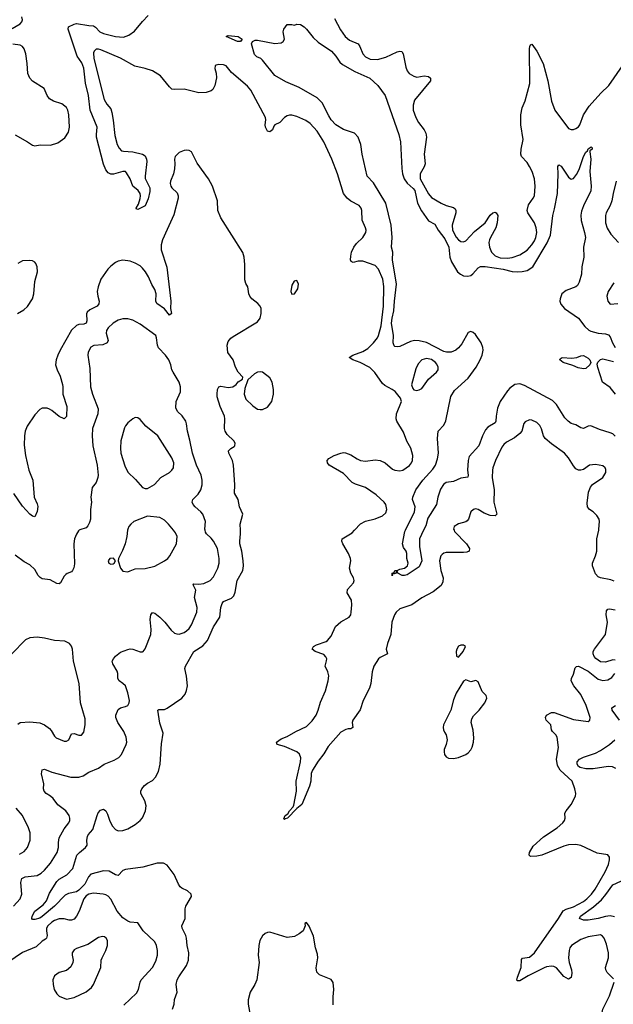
# Model space of a CAD drawing. Header units: inches. Extents: x 1550315 to 1685896, y 510706 to 640504.
# Tile 61 of 256: x 1593186 to 1598035, y 556130 to 564168. Entities that reach past the tile are written whole.
import ezdxf

# ---------------------------------------------------------------- set-up
doc = ezdxf.new("R2010")
doc.units = ezdxf.units.IN
doc.header["$MEASUREMENT"] = 0
doc.layers.add('B5595', color=7, linetype='Continuous')
doc.layers.add('B5596', color=7, linetype='Continuous')

msp = doc.modelspace()

# ---------------------------------------------------------------- linework, layer by layer
at = {"layer": 'B5595', "color": 5}
for points, elevation in [([(1593136, 556930), (1593191, 556990), (1593202.7, 557030), (1593195.5, 557124.5), (1593204.4, 557155.6), (1593230, 557171.2), (1593330, 557181.5), (1593361, 557199), (1593390, 557224.9), (1593438.2, 557281.8), (1593492.4, 557370), (1593503.9, 557410), (1593502.4, 557450), (1593509.8, 557490), (1593550, 557562.4), (1593587.6, 557610), (1593596.3, 557630), (1593595.4, 557650), (1593589.7, 557670), (1593563.6, 557710), (1593497.5, 557757.5), (1593459.7, 557810), (1593437.6, 557830), (1593403.6, 557850), (1593385.4, 557870), (1593381.5, 557890), (1593383.9, 557930), (1593365.1, 558010), (1593370, 558042.8), (1593390, 558050.3), (1593450, 558025.8), (1593604.2, 557984.2), (1593670, 557983.6), (1593705.1, 557994.9), (1593750, 558025.3), (1593830, 558057.4), (1593875.6, 558090), (1593958.4, 558121.6), (1593996, 558144), (1594019.3, 558170), (1594057.4, 558250), (1594060.4, 558270), (1594056.8, 558310), (1594037.7, 558357.7), (1593986.9, 558430), (1593971.2, 558470), (1593971.3, 558490), (1593990, 558537.1), (1594010, 558550.4), (1594050, 558560.4), (1594069.7, 558570.3), (1594081.6, 558590), (1594082.6, 558610), (1594070, 558673.2), (1594050, 558729.5), (1594030, 558749.7), (1593998, 558770), (1593988.3, 558788.3), (1593988, 558830), (1593981.3, 558850), (1593946, 558910), (1593942.7, 558930), (1593953.2, 558950), (1593970, 558970.7), (1594010, 559004), (1594070, 559027.3), (1594090, 559030.7), (1594110, 559027.7), (1594170, 559006.8), (1594190, 559006), (1594195.3, 559010), (1594210, 559031.3), (1594258.7, 559150), (1594260.7, 559190), (1594251.5, 559270), (1594258.4, 559310), (1594270, 559327.3), (1594290, 559322.4), (1594330, 559291.5), (1594370.7, 559250.7), (1594423.5, 559183.5), (1594450, 559160.9), (1594470, 559152.8), (1594490, 559151.3), (1594530, 559164.7), (1594550, 559178.5), (1594570, 559198.3), (1594590, 559228.8), (1594634.5, 559330), (1594635.6, 559370), (1594614.8, 559450), (1594625.1, 559510), (1594604.5, 559555.5), (1594610, 559561), (1594650, 559560.3), (1594690, 559566.2), (1594742.6, 559590), (1594770, 559618.9), (1594804.8, 559690), (1594814.4, 559730), (1594815.3, 559770), (1594802.4, 559850), (1594770, 559909.6), (1594750, 559934.7), (1594711.5, 559970), (1594703.5, 559983.5), (1594700.8, 560000)], 640), ([(1593673.1, 560000), (1593665.5, 559994.5), (1593650, 559969), (1593635.3, 559930), (1593627.6, 559890), (1593633.5, 559726.5), (1593628.3, 559691.7), (1593617.3, 559670), (1593610, 559661.2), (1593573.2, 559646.8), (1593562, 559638), (1593550, 559624), (1593521, 559570), (1593510, 559563.7), (1593490, 559564.5), (1593436, 559596), (1593370, 559604), (1593353, 559613), (1593336.9, 559630), (1593310, 559679.5), (1593270, 559717), (1593222.7, 559742.7), (1593150, 559797.2)], 640), ([(1594434.5, 556090), (1594447.3, 556130), (1594451.8, 556170), (1594472.3, 556230), (1594464.8, 556290), (1594473.5, 556330), (1594485, 556355), (1594550, 556445.5), (1594563.9, 556490), (1594568.5, 556550), (1594555.1, 556610), (1594549.7, 556670), (1594544, 556690), (1594512.8, 556750), (1594511.3, 556770), (1594537.7, 556830), (1594538, 556910), (1594542.4, 556930), (1594589.5, 557010), (1594586.6, 557030), (1594556.3, 557056.3), (1594510, 557078.4), (1594498.4, 557090), (1594484, 557110), (1594448.6, 557188.6), (1594390, 557266), (1594361, 557281), (1594310, 557283.1), (1594190.9, 557249.1), (1594049.4, 557230.6), (1594030, 557222), (1593990, 557181.3), (1593970, 557187.6), (1593917, 557217), (1593870, 557219.9), (1593768.7, 557191.3), (1593748.9, 557171.1), (1593718.4, 557110), (1593670, 557062.2), (1593650, 557048.6), (1593585.2, 557034.8), (1593559.2, 557020.8), (1593470, 556930.9), (1593370, 556847.2), (1593350, 556834), (1593310, 556821.2), (1593290, 556822), (1593285.2, 556830), (1593287.8, 556850), (1593309.8, 556890), (1593378, 556942), (1593406.4, 556973.6), (1593430, 557036.5), (1593490, 557131.4), (1593510, 557152.2), (1593572.4, 557187.6), (1593621.5, 557238.5), (1593653.7, 557346.3), (1593675.4, 557370), (1593724.8, 557410), (1593738.7, 557430), (1593735.3, 557470), (1593739.3, 557500.7), (1593745.9, 557514.1), (1593783.7, 557556.3), (1593819.8, 557670), (1593828.5, 557691.5), (1593846.1, 557713.9), (1593870, 557722.2), (1593890, 557708), (1593903.2, 557683.2), (1593923.5, 557623.5), (1593944.2, 557584.2), (1593970, 557555.8), (1593990, 557547.1), (1594030, 557547.5), (1594070, 557562.5), (1594130, 557597.8), (1594169.7, 557630), (1594190, 557652.7), (1594215.1, 557710), (1594219.7, 557750), (1594209.8, 557789.8), (1594175.1, 557850), (1594174.7, 557870), (1594183.5, 557890), (1594204.6, 557915.4), (1594230, 557936.1), (1594270, 557957.4), (1594296.2, 557983.8), (1594320.4, 558030), (1594334.3, 558090), (1594344.9, 558255.1), (1594357.5, 558342.5), (1594330, 558424), (1594315.1, 558530), (1594322.8, 558537.2), (1594370, 558537.5), (1594390, 558547.5), (1594511.3, 558630), (1594538.5, 558661.5), (1594549.8, 558690.2), (1594556.1, 558730), (1594549.8, 558809.8), (1594536.2, 558870), (1594542, 558890), (1594607.9, 559010), (1594682.8, 559057.2), (1594720, 559100), (1594769.8, 559210), (1594821.1, 559290), (1594828.5, 559370), (1594839.2, 559400.8), (1594850, 559417.1), (1594915.4, 559444.6), (1594934.9, 559465.1), (1594946.5, 559493.5), (1594962.6, 559590), (1595008.4, 559670), (1595014.8, 559710), (1595012.3, 559750), (1595000.9, 559830), (1594984.2, 559890), (1594983.1, 559910), (1594991.1, 559970), (1594989.5, 560000)], 620), ([(1594067.4, 560000), (1594061.3, 559950), (1594047, 559890), (1594026.1, 559833.9), (1593994, 559770), (1593990.8, 559750), (1594010.6, 559690.6), (1594030, 559666), (1594070, 559660.7), (1594090, 559667.3), (1594130, 559684.9), (1594210, 559686.7), (1594290, 559707), (1594370, 559750.4), (1594396.2, 559770), (1594411.6, 559790), (1594468, 559890), (1594472.8, 559950), (1594458.8, 559978.8), (1594442.2, 560000)], 660), ([(1596734.1, 560000), (1596737.3, 559990), (1596836.4, 559890), (1596860.5, 559850), (1596857.3, 559830), (1596838.3, 559821.7), (1596810, 559817.7), (1596670, 559818), (1596650, 559812.6), (1596637.2, 559802.8), (1596626.3, 559790), (1596614.7, 559750), (1596625.4, 559670), (1596645.5, 559610), (1596642.2, 559577.8), (1596628.9, 559550), (1596563.4, 559496.6), (1596471.8, 559448.2), (1596390, 559389.7), (1596290, 559357.7), (1596261.3, 559330), (1596248.4, 559310), (1596225, 559250), (1596216.5, 559150), (1596190, 559075.1), (1596180.5, 559030), (1596190.3, 558990), (1596130, 558960.7), (1596117.8, 558950), (1596080.2, 558890), (1596064.7, 558844.7), (1596053.9, 558750), (1596042.6, 558710), (1595991.2, 558610), (1595967.3, 558532.7), (1595907.7, 558450), (1595903.1, 558430), (1595906.8, 558390), (1595890, 558378), (1595870, 558379.6), (1595850, 558373), (1595810, 558350.9), (1595705, 558235), (1595670, 558175.3), (1595624.4, 558115.6), (1595577.6, 558042.4), (1595567.2, 558012.8), (1595563.3, 557950), (1595553.9, 557910), (1595490, 557759.6), (1595450, 557727), (1595372.7, 557650), (1595354.9, 557645.1), (1595350, 557639), (1595343.7, 557643.7), (1595355.1, 557670), (1595375.3, 557684.7), (1595389.7, 557710), (1595418.7, 557741.3), (1595424.7, 557755.3), (1595447.1, 557870), (1595444.1, 557950), (1595480.5, 558110), (1595482.7, 558142.7), (1595472.3, 558172.3), (1595449.8, 558189.9), (1595350, 558235.3), (1595289.2, 558250), (1595284.5, 558270), (1595321.8, 558298.2), (1595370, 558317), (1595442.6, 558357.4), (1595530, 558398), (1595576.5, 558443.5), (1595606.6, 558490), (1595623.7, 558530), (1595642.9, 558597.1), (1595683.4, 558690), (1595707.2, 558770), (1595710.6, 558810), (1595703.2, 558843.2), (1595681.5, 558890), (1595692.5, 558932.5), (1595693.7, 558950), (1595687.6, 558967.6), (1595670, 558984.7), (1595599, 559010), (1595574, 559030), (1595586, 559050), (1595610, 559063.8), (1595689.5, 559090.5), (1595700.1, 559099.9), (1595730, 559134.9), (1595766.3, 559213.7), (1595810, 559252.4), (1595876.3, 559290), (1595889.7, 559310), (1595894.2, 559330), (1595899.8, 559390), (1595896.4, 559430), (1595860.5, 559490), (1595865.1, 559514.9), (1595911.6, 559570), (1595917.6, 559590), (1595913.3, 559610), (1595891.5, 559650), (1595880.5, 559690), (1595889.7, 559750), (1595888.3, 559770), (1595872, 559810), (1595825.4, 559890), (1595817.6, 559910), (1595820.9, 559930), (1595901, 559979), (1595920.7, 560000)], 580), ([(1596485.3, 560000), (1596450.6, 559930), (1596452.3, 559867.7), (1596471.2, 559750), (1596450, 559702), (1596350, 559637), (1596330.3, 559629.7), (1596309.7, 559629.7), (1596274, 559650), (1596270, 559666), (1596262, 559658), (1596262, 559650), (1596244, 559644), (1596232, 559648), (1596232, 559632), (1596228, 559628), (1596229.4, 559650), (1596244, 559656), (1596249.7, 559670.3), (1596270, 559670.7), (1596290, 559683), (1596330, 559690.6), (1596354.5, 559710), (1596359.5, 559730), (1596349.5, 559770), (1596349.6, 559810), (1596342.9, 559830), (1596320, 559860), (1596312, 559890), (1596331.7, 559990), (1596336.8, 560000)], 560), ([(1598042.9, 559582.9), (1598014.9, 559594.9), (1597930, 559611.1), (1597910, 559620.5), (1597890, 559645.1), (1597865, 559710), (1597864.8, 559730), (1597889.9, 559790), (1597899, 559830), (1597899.9, 559930), (1597915.6, 560000)], 580), ([(1598050, 558939.5), (1598030, 558940.7), (1597970, 558922), (1597930, 558926), (1597893.1, 558953.1), (1597878.4, 558970), (1597869.6, 558990), (1597869.7, 559010), (1597880.5, 559030), (1597971.4, 559150), (1597988.3, 559250), (1597976.5, 559310), (1597979.1, 559340.9), (1597990, 559354.9), (1598002.6, 559357.4), (1598050.9, 559349.1)], 580), ([(1593170, 558417.3), (1593190, 558430.4), (1593270, 558437), (1593350, 558428.4), (1593390.3, 558410.3), (1593430, 558380.5), (1593444.4, 558364.4), (1593470, 558318.8), (1593485.1, 558305.1), (1593550, 558278.4), (1593570, 558278.4), (1593586.6, 558290), (1593610, 558339.1), (1593630, 558341.6), (1593670, 558328), (1593690, 558326.8), (1593710, 558352), (1593721.6, 558410), (1593721, 558461), (1593684.2, 558590), (1593671.1, 558750), (1593625.4, 558930), (1593617.4, 559030), (1593610, 559053.2), (1593594.1, 559074.2), (1593554.9, 559094.9), (1593470, 559099.7), (1593390, 559118.3), (1593330, 559125.7), (1593270, 559122), (1593235.2, 559104.7), (1593121.6, 558990)], 660), ([(1598036.3, 556336.3), (1597985.1, 556390), (1597974.2, 556410), (1597970.9, 556430), (1597994.5, 556510), (1597994.8, 556550), (1597979.5, 556619.5), (1597959.6, 556670), (1597946.7, 556686.7), (1597930, 556696.9), (1597830, 556679.7), (1597770, 556659.1), (1597693.7, 556610), (1597680.2, 556590), (1597673.6, 556570), (1597667.8, 556510), (1597673.8, 556470), (1597694, 556410), (1597696.2, 556383.8), (1597690, 556349.3), (1597670, 556334.5), (1597630, 556357.6), (1597570, 556426.6), (1597550, 556437.4), (1597530, 556441.3), (1597490, 556435.1), (1597470, 556426.2), (1597338.5, 556361.5), (1597270, 556320.5), (1597250, 556322), (1597247.8, 556327.8), (1597251.5, 556350), (1597282, 556430), (1597284.2, 556495.8), (1597294, 556506), (1597350, 556515.5), (1597390, 556550.1), (1597587.2, 556830), (1597626.1, 556893.9), (1597650, 556907), (1597710, 556924.2), (1597790, 556968.6), (1597819.4, 556990), (1597858, 557030), (1597886.6, 557070), (1597968.2, 557210), (1597995.6, 557270), (1598004.5, 557310), (1598002.7, 557330), (1597988.7, 557350), (1597904.2, 557364.2), (1597770, 557425.1), (1597730, 557433.6), (1597670, 557430.6), (1597630, 557421.6), (1597450, 557348.4), (1597410, 557338.7), (1597357.2, 557337.2), (1597347, 557347), (1597346.6, 557350), (1597349.7, 557370.3), (1597379.3, 557420.7), (1597463.9, 557496.1), (1597575.3, 557570), (1597621.4, 557610), (1597634.8, 557630), (1597640.5, 557650), (1597639.3, 557690), (1597649.4, 557710), (1597690, 557762), (1597726.6, 557830), (1597728.2, 557850), (1597720.5, 557890), (1597697.7, 557950), (1597601.8, 558041.8), (1597579.2, 558079.2), (1597570.5, 558130), (1597585.8, 558225.8), (1597575.1, 558310), (1597564.2, 558330), (1597537.5, 558357.5), (1597531, 558371), (1597524.5, 558410), (1597485.7, 558450), (1597480.9, 558470), (1597489.1, 558490), (1597529.2, 558510.8), (1597552.6, 558512.6), (1597710, 558456.1), (1597830, 558438.8), (1597844, 558450), (1597846, 558470), (1597814, 558570), (1597770, 558659.7), (1597711.1, 558730), (1597691.5, 558770), (1597692, 558790), (1597710, 558826), (1597724.2, 558875.8), (1597733.8, 558886.2), (1597750, 558890.5), (1597830.2, 558850.2), (1597910, 558784.9), (1597950, 558772.2), (1597990, 558778.7), (1598022.9, 558797.1), (1598048, 558830)], 580), ([(1598085, 558450), (1598026.3, 558530), (1598022, 558550), (1598051.8, 558568.2)], 560), ([(1598055.2, 558055.2), (1598027.7, 558067.7), (1597991.9, 558071.9), (1597870, 558051.9), (1597810, 558052.8), (1597763, 558063), (1597749.8, 558070), (1597738.7, 558090), (1597738.5, 558110), (1597757.6, 558130), (1597790, 558146.2), (1597890, 558180.2), (1597930, 558201.1), (1598004.4, 558250), (1598046.6, 558290)], 560), ([(1593184.2, 557355.8), (1593224, 557376), (1593251.1, 557410), (1593270.9, 557470), (1593270.9, 557530), (1593259.1, 557570), (1593208.3, 557670), (1593158, 557730)], 660), ([(1598044.2, 556844.2), (1598010, 556851.4), (1597970, 556846.6), (1597910, 556829.9), (1597830, 556815.2), (1597790, 556816.5), (1597758.7, 556830), (1597767.1, 556850), (1597874.1, 556925.9), (1597937.9, 556982.1), (1597974.7, 557025.3), (1598030, 557106.2), (1598130.6, 557150)], 560), ([(1594038, 556122), (1594139.8, 556220.2), (1594156.9, 556250), (1594169.8, 556310), (1594178.9, 556330), (1594269.8, 556430.1), (1594299.5, 556480.5), (1594311.6, 556530), (1594312.2, 556570), (1594305, 556610), (1594290, 556638.3), (1594195.8, 556730), (1594150, 556794.5), (1594090, 556801.2), (1594070, 556807.5), (1594030, 556836.5), (1593981.9, 556890), (1593930, 556987.6), (1593910, 557013.3), (1593890, 557024.7), (1593868.7, 557030), (1593790, 557036.9), (1593750, 557028), (1593730, 557015.4), (1593710, 556991.6), (1593671.5, 556890), (1593650, 556849.6), (1593630, 556824.2), (1593610, 556817.4), (1593590, 556817.4), (1593548.6, 556828.6), (1593510, 556827), (1593470, 556812.9), (1593450, 556800.2), (1593417.1, 556770), (1593406.1, 556750), (1593404.1, 556730), (1593410.2, 556690), (1593405.8, 556670), (1593398, 556662), (1593370, 556644.1), (1593320.9, 556599.1), (1593210, 556551.7), (1593090.2, 556470)], 640), ([(1595746.2, 556126.2), (1595746.3, 556190), (1595752.8, 556250), (1595747.8, 556307.8), (1595730, 556333.2), (1595635.3, 556370), (1595612.3, 556392.3), (1595606.8, 556426.8), (1595622.4, 556510), (1595619.7, 556539.7), (1595603, 556590), (1595585.7, 556685.7), (1595550, 556768), (1595530, 556798), (1595514, 556790), (1595518, 556770), (1595502.8, 556730), (1595470, 556703.7), (1595430, 556682.9), (1595370, 556675.6), (1595230, 556719.5), (1595210, 556716.2), (1595190, 556706.6), (1595170, 556689.3), (1595147, 556650), (1595139.5, 556610), (1595135.3, 556530), (1595141.1, 556470), (1595123.1, 556330), (1595107.2, 556290), (1595070, 556229.4), (1595052.8, 556167.2), (1595052.2, 556130), (1595075.6, 556010)], 620), ([(1598090, 555996.9), (1597979.3, 555999.3), (1597951.1, 556011.1), (1597943.3, 556023.3), (1597940.3, 556050), (1597949.8, 556090), (1598002.4, 556197.6), (1598041.5, 556310)], 580)]:
    msp.add_lwpolyline(points, dxfattribs=dict(at, elevation=elevation))
for points, elevation in [([(1593951.4, 559771.4), (1593924, 559770), (1593908.9, 559750), (1593914.8, 559730), (1593930, 559722.4), (1593950, 559725.5), (1593959, 559730), (1593969, 559750), (1593962, 559762)], 660), ([(1596810, 559062), (1596790, 559061.2), (1596770, 559052.7), (1596756, 559030), (1596751.3, 559010), (1596752.7, 558972.7), (1596770, 558964.7), (1596808.7, 559010), (1596828, 559050)], 620), ([(1596830, 558778), (1596810, 558768.7), (1596750, 558669), (1596730, 558615.3), (1596708.5, 558530), (1596647.7, 558410), (1596644, 558390), (1596647.3, 558370), (1596654.8, 558350), (1596670.6, 558330), (1596678.4, 558290), (1596670.3, 558250), (1596654.4, 558210), (1596652.4, 558190), (1596657.1, 558170), (1596670.3, 558150.3), (1596690, 558140.4), (1596730, 558137), (1596770, 558144.6), (1596830, 558169.1), (1596850, 558183.2), (1596870, 558206), (1596882.5, 558230), (1596893.7, 558270), (1596894.4, 558305.6), (1596890, 558368.7), (1596875.1, 558430), (1596879.8, 558460.3), (1596894, 558486), (1596938, 558530), (1596985.2, 558590), (1597001.2, 558630), (1596995.3, 558650), (1596962.9, 558682.9), (1596930, 558762), (1596912.3, 558772.3), (1596870, 558762.7)], 620), ([(1593863.6, 556683.6), (1593830, 556674.3), (1593743, 556617), (1593650, 556586.2), (1593630, 556575.4), (1593615.2, 556550), (1593614, 556530), (1593622.4, 556490), (1593620.5, 556470), (1593604.1, 556435.9), (1593570, 556406.6), (1593510, 556389.2), (1593470, 556362), (1593457.3, 556330), (1593459.1, 556290), (1593468.2, 556250), (1593490, 556214.8), (1593510, 556194.8), (1593570, 556170.8), (1593630, 556186), (1593730, 556230.4), (1593773.6, 556266.4), (1593789.7, 556290.3), (1593849.3, 556430), (1593853.2, 556490), (1593859.3, 556510), (1593890.9, 556569.1), (1593904.8, 556610), (1593902.6, 556650), (1593893.3, 556670), (1593879.8, 556679.7)], 660)]:
    msp.add_lwpolyline(points, close=True, dxfattribs=dict(at, elevation=elevation))
at = {"layer": 'B5596', "color": 5}
for points, elevation in [([(1593123.9, 564096.1), (1593190, 564134), (1593204.7, 564150), (1593210, 564166), (1593203.5, 564190)], 620), ([(1595920.7, 560000), (1595970, 560052.7), (1596010, 560074), (1596090, 560092.7), (1596150, 560117.6), (1596176.8, 560143.2), (1596184, 560170), (1596175.8, 560210), (1596164.2, 560230), (1596099.2, 560290), (1596010, 560349.8), (1595930, 560376.5), (1595903, 560390), (1595830, 560462), (1595714, 560530), (1595699.6, 560550), (1595698.4, 560570), (1595710, 560584.9), (1595754, 560610), (1595810, 560630.3), (1595830, 560634), (1595848.4, 560631.6), (1595890, 560615.9), (1595942, 560582), (1595970, 560569.3), (1596010, 560564.8), (1596090, 560575.5), (1596130.2, 560570.2), (1596171.2, 560551.2), (1596230, 560498), (1596250, 560489), (1596290, 560483.6), (1596316, 560490), (1596370, 560528.2), (1596387, 560550), (1596395.1, 560570), (1596396.9, 560610), (1596380.7, 560670), (1596348.3, 560728.3), (1596320.1, 560800.1), (1596267, 560890), (1596262, 560910), (1596263.7, 560950), (1596304, 561050), (1596298, 561078), (1596252, 561132), (1596229, 561150), (1596170, 561180.5), (1596150, 561197.6), (1596087.6, 561287.6), (1596047.2, 561327.2), (1595966.6, 561370), (1595906, 561390), (1595877, 561410), (1595906.3, 561430), (1595990, 561460.1), (1596030, 561483), (1596076.5, 561530), (1596108, 561570), (1596117.7, 561590), (1596139.6, 561670), (1596158.3, 561830), (1596160.7, 561990), (1596153, 562050), (1596117.7, 562130), (1596090, 562160.3), (1595990, 562195.3), (1595950, 562196.4), (1595910, 562185.6), (1595893.8, 562193.8), (1595888.5, 562208.5), (1595890, 562238), (1595897.6, 562270), (1595914.2, 562310), (1595938, 562342), (1595989.7, 562390), (1596013.6, 562430), (1596016.2, 562450), (1596011.8, 562470), (1595983, 562530), (1595981.6, 562610), (1595975.6, 562630), (1595959.5, 562650), (1595890, 562685.4), (1595861.1, 562710), (1595829.8, 562750), (1595783.1, 562910), (1595736.1, 563030), (1595671.5, 563170), (1595617.1, 563257.1), (1595559.9, 563319.9), (1595523.7, 563343.7), (1595450, 563376.9), (1595410, 563388.2), (1595390, 563388), (1595370, 563382.4), (1595350.2, 563369.8), (1595310, 563328.3), (1595271.5, 563308.5), (1595262, 563298), (1595250, 563269.6), (1595230, 563252.3), (1595210, 563257.2), (1595194.5, 563290), (1595192.3, 563310), (1595198, 563350), (1595194, 563370), (1595073, 563593), (1595046.2, 563626.2), (1594916.9, 563736.9), (1594872, 563790), (1594850, 563800.5), (1594810, 563803), (1594790, 563796.9), (1594782.4, 563790), (1594778.9, 563770), (1594791.1, 563731.1), (1594792.6, 563692.6), (1594780.4, 563630), (1594762.9, 563597.1), (1594750, 563586.8), (1594710, 563573), (1594650, 563569.6), (1594530, 563601.9), (1594450, 563597.4), (1594430, 563601.5), (1594410, 563619.4), (1594335.4, 563710), (1594271, 563750), (1594210.5, 563770.5), (1594127.3, 563787.3), (1594010, 563854.8), (1593850, 563921.6), (1593830, 563927.9), (1593810, 563928.1), (1593793.4, 563910), (1593790, 563898), (1593793, 563850), (1593876.3, 563516.3), (1593898.8, 563478.8), (1593930, 563439.5), (1593939.7, 563410), (1593951.2, 563348.8), (1593963.4, 563223.4), (1593982, 563150), (1593998.7, 563118.7), (1594018.7, 563098.7), (1594033.7, 563093.7), (1594110, 563088), (1594190, 563070.6), (1594210, 563057.4), (1594223.3, 563030), (1594225.7, 563010), (1594211, 562890), (1594212.4, 562872.4), (1594250, 562794), (1594250, 562764), (1594234.7, 562705.3), (1594210.4, 562649.6), (1594150, 562617.2), (1594140.9, 562620.9), (1594137.2, 562630), (1594156.9, 562663.1), (1594171.5, 562708.5), (1594173.6, 562730), (1594169.5, 562750), (1594153.1, 562773.1), (1594109.2, 562810), (1594090, 562868.7), (1594058, 562918), (1594050, 562928), (1594030, 562928.7), (1593952.5, 562907.5), (1593930, 562908), (1593910, 562917.6), (1593890, 562942.9), (1593870, 562989.6), (1593814.6, 563210), (1593812.8, 563230), (1593819.8, 563290), (1593760.7, 563430), (1593747.2, 563550), (1593723.9, 563650), (1593711.6, 563771.6), (1593695.1, 563815.1), (1593656.3, 563870), (1593583.4, 564090), (1593584.8, 564110), (1593630, 564132.7), (1593650, 564137.5), (1593750, 564119.9), (1593790, 564117.6), (1593806.3, 564106.3), (1593840.2, 564070), (1593870, 564056.4), (1593967.7, 564030), (1594034.4, 564025.6), (1594078.2, 564041.8), (1594124.6, 564075.4), (1594190, 564154.6), (1594236.8, 564203.2)], 580), ([(1595757.2, 564177.2), (1595805.7, 564085.7), (1595844.5, 564030), (1595879.7, 563999.7), (1595950.3, 563970), (1595965.2, 563950), (1595988.3, 563890), (1596010, 563866), (1596050, 563845.4), (1596110, 563843), (1596177.9, 563862.1), (1596270, 563906), (1596290, 563911.8), (1596308.5, 563908.5), (1596319.5, 563890), (1596339.6, 563779.6), (1596350.2, 563750.2), (1596367.5, 563727.5), (1596405.9, 563705.9), (1596430, 563699.5), (1596490.3, 563710.3), (1596524, 563704), (1596541, 563690), (1596540.7, 563670), (1596411.7, 563510), (1596399, 563470), (1596400.8, 563430), (1596422, 563370), (1596443.2, 563330), (1596489.4, 563269.4), (1596502.5, 563242.5), (1596510.2, 563210), (1596490.2, 563070), (1596497.7, 562990), (1596490, 562966.6), (1596456, 562910), (1596456.9, 562870), (1596525.4, 562745.4), (1596550, 562717.6), (1596630, 562668.9), (1596671, 562651), (1596730, 562634), (1596742.6, 562622.6), (1596748.9, 562610), (1596749.2, 562590), (1596718, 562490), (1596720.5, 562450), (1596750, 562392.4), (1596770, 562371.3), (1596790, 562358.3), (1596810, 562353.4), (1596830, 562362), (1596900.8, 562439.2), (1596987.4, 562510), (1597030, 562572.7), (1597050, 562590.5), (1597070, 562596.3), (1597078.8, 562590), (1597090.3, 562570), (1597086.7, 562510), (1597075.5, 562470), (1597031.1, 562390), (1597024.2, 562370), (1597019.4, 562350), (1597022.9, 562310), (1597039.7, 562270), (1597070, 562239.7), (1597110, 562223.2), (1597170, 562219.8), (1597210, 562227.8), (1597270, 562248.4), (1597330, 562286.2), (1597369.8, 562330), (1597390, 562362.3), (1597401.7, 562390), (1597409.8, 562429.8), (1597405.7, 562470), (1597390, 562509.3), (1597337.6, 562590), (1597331.5, 562610), (1597342.8, 562657.2), (1597380.5, 562710), (1597389.8, 562730.2), (1597397.6, 562810), (1597390.9, 562869.1), (1597370.8, 562930), (1597350, 562969.5), (1597330, 563002), (1597285.6, 563050), (1597278.7, 563070), (1597281.1, 563110), (1597297.7, 563190), (1597278.9, 563310), (1597279.8, 563390), (1597290.8, 563449.2), (1597314.1, 563505.9), (1597353.6, 563646.4), (1597351.1, 563928.9), (1597351.8, 563948.2), (1597358, 563962), (1597370, 563967.3), (1597410.2, 563910), (1597461.5, 563810), (1597500.2, 563670), (1597530, 563502.8), (1597558.4, 563430), (1597670, 563278.8), (1597690, 563270.7), (1597710, 563270.6), (1597730, 563279.3), (1597750, 563293.4), (1597761.6, 563310), (1597792, 563390), (1597837.2, 563462.8), (1597931.8, 563568.2), (1597998.2, 563630), (1598110.8, 563790)], 580), ([(1596336.8, 560000), (1596412.3, 560150), (1596415.4, 560190), (1596395.8, 560250), (1596396.2, 560270), (1596422, 560330), (1596479, 560410), (1596561.5, 560498.5), (1596582.9, 560530), (1596598.3, 560581.7), (1596605.9, 560630), (1596599.8, 560750), (1596603.9, 560810), (1596650, 560858.9), (1596667.5, 560892.5), (1596707.1, 561092.9), (1596738.6, 561141.4), (1596850, 561240.7), (1596913.6, 561330), (1596947.1, 561390), (1596962.4, 561430), (1596971, 561470), (1596970, 561492), (1596955, 561530), (1596910, 561597.2), (1596890, 561615.3), (1596870, 561622.3), (1596850, 561613.5), (1596798.1, 561521.9), (1596771, 561489), (1596748.6, 561470), (1596710, 561454), (1596672.7, 561452.7), (1596650, 561458.1), (1596510, 561531.9), (1596450, 561547.3), (1596410, 561547.7), (1596378.4, 561541.6), (1596290, 561501), (1596270, 561496.3), (1596250, 561499.5), (1596244.8, 561504.8), (1596236.4, 561530), (1596238.4, 561590), (1596224, 561690), (1596228.5, 561731.5), (1596242.7, 561790), (1596246.8, 561870), (1596264.2, 562010), (1596232.4, 562207.6), (1596234.7, 562270), (1596222.7, 562310), (1596229.1, 562390), (1596219.8, 562490), (1596178.2, 562670), (1596075.4, 562835.4), (1596024.1, 562890), (1595984.4, 563070), (1595972.4, 563150), (1595951.3, 563210), (1595922, 563242), (1595830, 563271.2), (1595768.2, 563310), (1595730, 563351.6), (1595710, 563383.6), (1595656.9, 563490), (1595616.3, 563530), (1595470, 563614.7), (1595360.8, 563660.8), (1595270, 563713.6), (1595170, 563838), (1595156, 563850), (1595123.6, 563863.6), (1595103.3, 563883.3), (1595078.4, 563970), (1595088.7, 563991.3), (1595110, 564000.2), (1595130, 564001.2), (1595270, 563973), (1595320.9, 563979.1), (1595339, 563990), (1595349.4, 564010), (1595338.3, 564070), (1595343.1, 564090), (1595370, 564127.7), (1595409.1, 564129.1), (1595430, 564124.2), (1595450, 564130.2), (1595478.8, 564130), (1595510, 564110.4), (1595530.2, 564090.2), (1595583.8, 564023.8), (1595623.4, 563983.4), (1595732.4, 563910), (1595768.4, 563870), (1595802, 563822), (1595823.2, 563803.2), (1595924.8, 563744.8), (1596045.5, 563690), (1596110.6, 563630), (1596170.4, 563550), (1596282.6, 563230), (1596295.6, 563170), (1596307.7, 562952.3), (1596313.6, 562910), (1596326.1, 562870), (1596350, 562834), (1596399.8, 562790), (1596412.6, 562772.6), (1596435.9, 562670), (1596467, 562607), (1596526.5, 562526.5), (1596578.1, 562498.1), (1596604.3, 562450), (1596659, 562379), (1596690.1, 562310), (1596700.1, 562230), (1596713.8, 562190), (1596763.1, 562110), (1596785.5, 562090), (1596810, 562077.4), (1596846.9, 562073.1), (1596870, 562080.1), (1596888, 562092), (1596930, 562141.8), (1596950, 562152.7), (1596986.9, 562153.1), (1597134.4, 562130), (1597210, 562111.7), (1597250, 562108.4), (1597290, 562111.5), (1597330, 562121.2), (1597377.8, 562150), (1597494.4, 562345.6), (1597520.7, 562410), (1597541, 562570), (1597555.4, 562624.6), (1597577.7, 562750), (1597583.5, 562910), (1597580.9, 562970), (1597590, 562982.8), (1597610, 562972.2), (1597670, 562881.3), (1597690, 562865.3), (1597710, 562870.3), (1597735.2, 562904.8), (1597754.7, 562945.3), (1597790, 563052), (1597810, 563085.5), (1597823.5, 563096.5), (1597830, 563114.4), (1597854, 563130), (1597862, 563122), (1597862.8, 563110), (1597843.8, 563096.2), (1597842, 563090), (1597850.3, 563030.3), (1597844.2, 562930), (1597852.9, 562810), (1597851.5, 562770), (1597792.3, 562647.7), (1597775.6, 562604.4), (1597769.2, 562570.8), (1597771.5, 562528.5), (1597800.2, 562430), (1597806.7, 562390), (1597791.3, 562310), (1597794, 562230), (1597777.1, 562150), (1597774, 562090), (1597756.2, 562023.8), (1597742.2, 561997.8), (1597730, 561987.1), (1597650, 561955.8), (1597614.6, 561930), (1597599.5, 561890), (1597598.7, 561870), (1597605.7, 561845.7), (1597637.1, 561810), (1597751.8, 561731.8), (1597803.4, 561663.4), (1597834.1, 561634.1), (1597850, 561625.2), (1597910, 561609.2), (1597970, 561603.6), (1597995.1, 561595.1), (1598010, 561579.3), (1598029.2, 561530), (1598050, 561491.7)], 560), ([(1593150, 563226.7), (1593250, 563171.8), (1593290, 563143.6), (1593310, 563138), (1593354.9, 563145.1), (1593437.6, 563142.4), (1593497.4, 563162.6), (1593556.3, 563203.7), (1593586.4, 563250), (1593593.8, 563290), (1593587.7, 563390), (1593578.9, 563430), (1593567.8, 563450), (1593530, 563480.4), (1593463, 563503), (1593430, 563522), (1593411, 563550), (1593386.1, 563606.1), (1593290, 563666.6), (1593269.7, 563690), (1593253.5, 563730), (1593248.7, 563811.3), (1593235.4, 563890), (1593224.2, 563930), (1593210, 563949.8), (1593190, 563960.2), (1593129.2, 563969.2)], 620), ([(1594989.5, 560000), (1594986.9, 560050), (1595009.6, 560130), (1594981.3, 560190), (1594971, 560251), (1594941.7, 560301.7), (1594944, 560370), (1594933.1, 560530), (1594925.1, 560570), (1594894.5, 560630), (1594892.9, 560647.1), (1594911.7, 560668.3), (1594936.9, 560683.1), (1594942.7, 560690), (1594946, 560710), (1594934.5, 560730), (1594882.2, 560782.2), (1594863.6, 560810), (1594858.9, 560830), (1594862.4, 560910), (1594858, 560930), (1594825.1, 561010), (1594799.3, 561090), (1594798, 561110), (1594802, 561150), (1594814, 561170), (1594830, 561177.1), (1594890, 561166.4), (1594928, 561170), (1594955.3, 561190), (1594970, 561211.3), (1595007.3, 561232.7), (1595008, 561250), (1594969.5, 561289.5), (1594949.3, 561330), (1594929.4, 561390), (1594885.6, 561450), (1594881.6, 561510), (1594890, 561541), (1594910, 561567.3), (1594930, 561582), (1595130, 561700.7), (1595149.5, 561730), (1595159.6, 561770), (1595157.6, 561810), (1595149.5, 561830), (1595131.8, 561850), (1595082, 561890), (1595066.6, 561910), (1595058.4, 561930), (1595050, 561988), (1595034, 562014), (1595025.1, 562045.1), (1595026.2, 562170), (1595019.3, 562230), (1595008.2, 562268.2), (1594828.7, 562550), (1594806, 562610), (1594801.1, 562690), (1594762, 562810), (1594729.8, 562870), (1594635.5, 562995.5), (1594589.5, 563089.5), (1594570, 563100.9), (1594550, 563102), (1594530, 563099.6), (1594490, 563084.2), (1594456.4, 563050), (1594450.4, 563030), (1594454.9, 562990), (1594451.6, 562950), (1594442, 562910), (1594417.1, 562850), (1594414.7, 562830), (1594419.7, 562810), (1594430, 562794.6), (1594473.4, 562753.4), (1594480.8, 562730), (1594480.1, 562710), (1594445.8, 562574.2), (1594390, 562456.4), (1594353.5, 562370), (1594341.4, 562330), (1594343.2, 562290), (1594387.5, 562147.5), (1594419.8, 561870), (1594418, 561810), (1594427.3, 561770), (1594410, 561757), (1594368.3, 561808.3), (1594306.9, 561850), (1594299.3, 561870), (1594300.3, 561930), (1594290, 561965.1), (1594265, 562005), (1594237.9, 562070), (1594214.9, 562110), (1594190, 562140.7), (1594170, 562157.5), (1594130, 562180.6), (1594090, 562196.5), (1594030, 562205.2), (1593990, 562195.7), (1593970, 562184.4), (1593930, 562155.3), (1593907.4, 562132.6), (1593850, 562050.9), (1593827.7, 561987.7), (1593820.2, 561950), (1593824.5, 561910), (1593835.2, 561870), (1593832.3, 561847.7), (1593818, 561830), (1593759.4, 561800.6), (1593738.7, 561781.3), (1593732.8, 561767.2), (1593733.9, 561710), (1593728.4, 561691.6), (1593710, 561682.3), (1593670, 561679.5), (1593650, 561672.2), (1593610, 561633.7), (1593517.7, 561470), (1593497.4, 561430), (1593483.7, 561390), (1593479.5, 561350), (1593491.7, 561310), (1593516.4, 561256.4), (1593535.6, 561190), (1593539.6, 561170), (1593539.7, 561110), (1593571.4, 561010), (1593570, 560929), (1593550, 560909.6), (1593510, 560929.7), (1593450, 560977.4), (1593430, 560988.2), (1593410, 560997.4), (1593370, 560997.6), (1593350, 560986.6), (1593310, 560942.9), (1593247.6, 560850), (1593230.3, 560810), (1593224.9, 560770), (1593224.3, 560695.7), (1593233.2, 560610), (1593260.2, 560490), (1593293, 560410), (1593303.6, 560270), (1593330, 560216.3), (1593334.6, 560194.6), (1593330, 560152.7), (1593311.2, 560108.8), (1593290, 560113.6), (1593270, 560131.8), (1593210, 560197.7), (1593139.7, 560299.7)], 620), ([(1598059, 562850), (1598032.6, 562750), (1598022.2, 562690), (1598008.2, 562650), (1597975.2, 562590), (1597970.2, 562570), (1597970.2, 562510), (1597985.6, 562465.6), (1598015.9, 562415.9), (1598077.4, 562350)], 580), ([(1593169.8, 561770.2), (1593220.4, 561799.6), (1593250, 561825.7), (1593291.1, 561890), (1593301.1, 561930), (1593311.1, 562030), (1593331.1, 562110), (1593329.6, 562150), (1593318, 562178), (1593309.6, 562189.6), (1593290, 562199.5), (1593270, 562202.9), (1593210, 562199.7), (1593170, 562178.7)], 620), ([(1598040.4, 562019.6), (1597992.4, 561950), (1597982.6, 561910), (1597988.8, 561870), (1598010, 561846.7), (1598071.7, 561851.7)], 580), ([(1594700.8, 560000), (1594699.2, 560010), (1594702.7, 560070), (1594680.9, 560130), (1594667.1, 560150), (1594619.1, 560190), (1594603.5, 560210), (1594595.6, 560230), (1594599.5, 560250), (1594645.3, 560294.7), (1594665.7, 560330), (1594676.4, 560370), (1594677.3, 560410), (1594668.7, 560450), (1594631.8, 560530), (1594597.8, 560630), (1594576.4, 560736.4), (1594555.8, 560810), (1594549.8, 560869.8), (1594542.6, 560890), (1594513, 560933), (1594475.1, 560970), (1594460.4, 561000.4), (1594464.8, 561050), (1594499.8, 561130), (1594498.5, 561170), (1594488.4, 561210), (1594438.7, 561290), (1594429.7, 561310), (1594421.7, 561350), (1594403.5, 561390), (1594376.3, 561430), (1594321.5, 561490), (1594313.1, 561510), (1594305.1, 561570), (1594297.3, 561590), (1594170, 561683.5), (1594110, 561714), (1594070, 561725.4), (1594030, 561725.4), (1593990, 561714), (1593950, 561691.1), (1593910, 561653.3), (1593896.5, 561630), (1593893.4, 561610), (1593908.8, 561550), (1593901.6, 561530), (1593866.5, 561513.5), (1593792.3, 561507.7), (1593766.7, 561493.3), (1593746.4, 561453.6), (1593743.1, 561430), (1593759.4, 561319.4), (1593765.8, 561170), (1593780.2, 561110), (1593828.1, 560990), (1593826, 560950), (1593781.3, 560830), (1593778, 560770), (1593783.2, 560690), (1593819.6, 560530), (1593827.2, 560450), (1593825.3, 560430), (1593810.4, 560390), (1593778.8, 560350), (1593767.3, 560270), (1593772.7, 560230), (1593764.9, 560170), (1593764.2, 560090), (1593757.1, 560062.9), (1593744.2, 560035.8), (1593730, 560020.5), (1593677.1, 560002.9), (1593673.1, 560000)], 640), ([(1598052.3, 561110), (1598010, 561165.2), (1597945.2, 561210), (1597907.4, 561327.4), (1597904.1, 561355.9), (1597908.2, 561371.8), (1597930, 561393.5), (1597950, 561398.2), (1598037.2, 561377.2)], 540), ([(1598050, 560766.6), (1598030, 560786.6), (1598010, 560796.4), (1597921, 560821), (1597850, 560853.6), (1597830, 560849.6), (1597790, 560831.2), (1597770, 560835.1), (1597730, 560859.1), (1597690, 560872.6), (1597665.1, 560890), (1597638, 560918), (1597570, 561027.6), (1597538.6, 561058.6), (1597310, 561180.6), (1597270, 561194), (1597230, 561189), (1597190, 561160.3), (1597170, 561138.5), (1597109.5, 561050), (1597090, 560997), (1597078.2, 560930), (1597076.6, 560890), (1597070, 560876), (1597010, 560840.4), (1596990, 560818.8), (1596965.4, 560770), (1596937.5, 560690), (1596858.6, 560601.4), (1596850.1, 560570), (1596842.9, 560490), (1596850.2, 560449.8), (1596846.1, 560433.9), (1596790, 560423.7), (1596730, 560398.9), (1596671, 560389), (1596647.8, 560372.2), (1596623.7, 560336.3), (1596602, 560270), (1596591, 560210), (1596520.4, 560099.6), (1596503.4, 560036.6), (1596485.3, 560000)], 560), ([(1597915.6, 560000), (1597917.9, 560010), (1597922.9, 560070), (1597918.4, 560090), (1597900.3, 560120.3), (1597870, 560149.8), (1597841.1, 560170), (1597823.9, 560190), (1597821.4, 560221.4), (1597830.8, 560310), (1597847.4, 560352.6), (1597865.4, 560374.6), (1597949.5, 560430), (1597973.6, 560470), (1597974.7, 560494.7), (1597969.2, 560510), (1597950, 560526), (1597890, 560536.2), (1597841, 560530), (1597790, 560497), (1597770, 560489.6), (1597750, 560491.6), (1597730, 560502.4), (1597710, 560525.6), (1597668.7, 560590), (1597635.1, 560630), (1597530, 560704.8), (1597477.3, 560750), (1597464.1, 560770), (1597448.9, 560828.9), (1597434.9, 560854.9), (1597410, 560879.6), (1597370, 560899.6), (1597350, 560900.7), (1597316, 560884), (1597304.9, 560870), (1597287, 560810), (1597272.4, 560790), (1597226.7, 560753.3), (1597161.7, 560718.3), (1597139.3, 560700.7), (1597123.1, 560676.9), (1597071.8, 560570), (1597050.3, 560510), (1597047.6, 560490), (1597044, 560430), (1597061.5, 560330), (1597060.2, 560230), (1597083, 560130), (1597070, 560117), (1597030, 560118.9), (1596979.5, 560139.5), (1596930, 560169.5), (1596910, 560174.5), (1596892, 560170), (1596870.4, 560149.6), (1596853.4, 560090), (1596842, 560078), (1596830, 560069.5), (1596770, 560052.7), (1596736, 560030), (1596730.8, 560010), (1596734.1, 560000)], 580), ([(1594442.2, 560000), (1594403, 560050), (1594370, 560081.3), (1594330, 560103), (1594230, 560116), (1594118.8, 560070), (1594093.4, 560050), (1594078, 560030), (1594068.7, 560010), (1594067.4, 560000)], 660)]:
    msp.add_lwpolyline(points, dxfattribs=dict(at, elevation=elevation))
for points, elevation in [([(1594990, 563989.8), (1594966.6, 563990), (1594874, 564030), (1594890, 564039.1), (1594970.7, 564030), (1595004.4, 564010)], 560), ([(1595450, 562039), (1595427.9, 562032.1), (1595410, 562002), (1595400.5, 561950), (1595410, 561927.3), (1595430, 561930.7), (1595456.9, 561970), (1595463.7, 562010)], 620), ([(1596510, 561403), (1596470, 561391.8), (1596442, 561358), (1596422.9, 561317.1), (1596386.8, 561186.8), (1596396.9, 561156.9), (1596406.4, 561146.4), (1596430, 561141), (1596450, 561146), (1596470, 561156), (1596526, 561234), (1596589.6, 561290), (1596603, 561310), (1596604, 561330), (1596594.7, 561354.7), (1596583, 561370), (1596550, 561393.1)], 580), ([(1597790, 561317.3), (1597747, 561327), (1597705.3, 561345.3), (1597625.2, 561370), (1597599, 561390), (1597602, 561398), (1597618, 561410), (1597695.3, 561404.7), (1597738, 561410), (1597770, 561424), (1597790, 561425.5), (1597830, 561404.3), (1597844.3, 561390), (1597852.1, 561370), (1597843.5, 561350), (1597810, 561320.3)], 540), ([(1595150, 561292.3), (1595130, 561289.3), (1595104.1, 561275.9), (1595051.1, 561228.9), (1595024, 561156), (1595019.3, 561110), (1595034, 561070), (1595090, 561014.4), (1595130, 560988.5), (1595150, 560984.4), (1595170, 560986.4), (1595210, 561005.5), (1595245.1, 561050), (1595260.5, 561110), (1595260.7, 561150), (1595249.5, 561209.5), (1595230, 561244), (1595170, 561289.2)], 620), ([(1594130, 560919.3), (1594110, 560909.3), (1594070, 560876), (1594050, 560853.2), (1594042.9, 560837.1), (1594012, 560730), (1594008.8, 560671.2), (1594013.4, 560630), (1594044.6, 560524.6), (1594070, 560474), (1594133.3, 560413.3), (1594188.5, 560348.5), (1594210, 560340.7), (1594230, 560342), (1594286.5, 560373.5), (1594338, 560430), (1594410, 560472.2), (1594429.6, 560490), (1594441.7, 560510), (1594444.8, 560550), (1594430, 560591.6), (1594315.4, 560770), (1594217.4, 560850), (1594170, 560903.7), (1594150, 560918)], 660)]:
    msp.add_lwpolyline(points, close=True, dxfattribs=dict(at, elevation=elevation))

doc.saveas('drawing.dxf')
